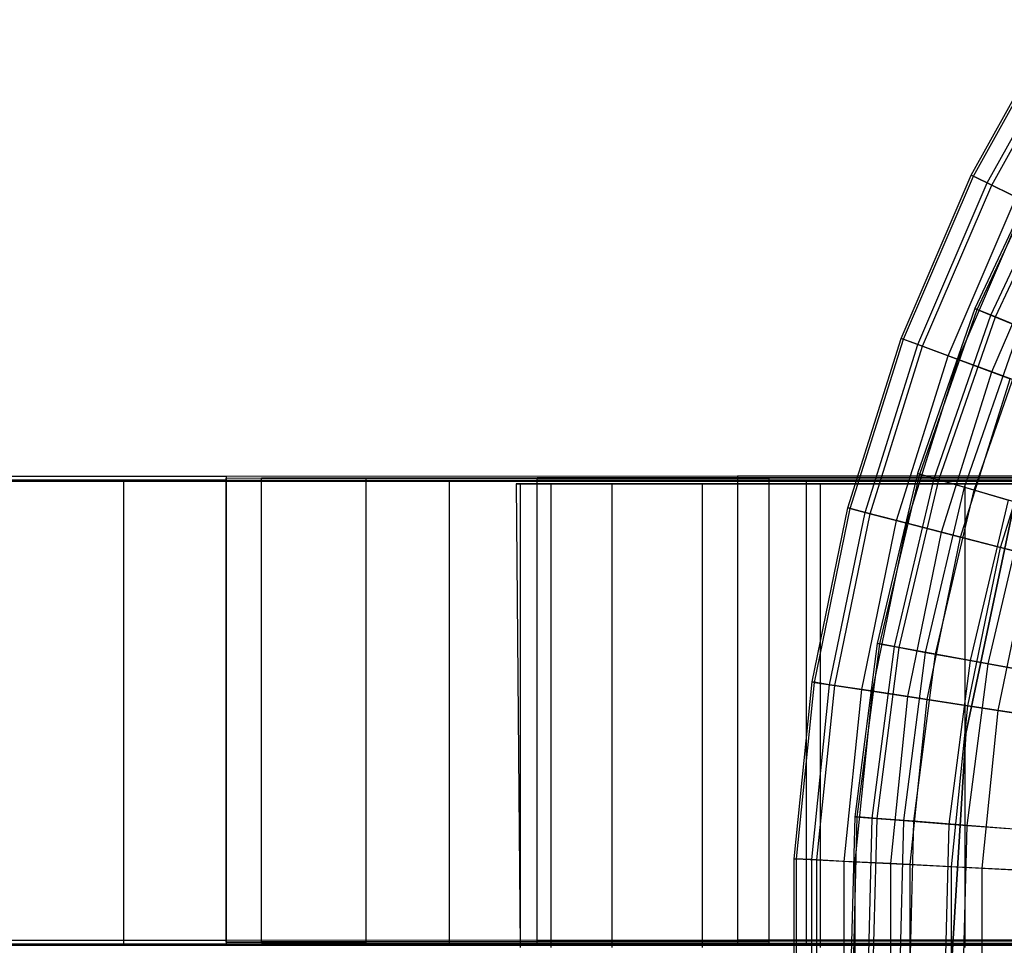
# Model space of a CAD drawing. Extents: x 0.1 to 16.1, y -7 to 7.
# Tile 5 of 108: x 3.7 to 5.4, y 0 to 1.6. Entities that reach past the tile are written whole.
import ezdxf

# ---------------------------------------------------------------- set-up
doc = ezdxf.new("R2010")
doc.units = 0
doc.header["$LTSCALE"] = 2.54
doc.layers.get('0').update_dxf_attribs({"color": 13, "linetype": 'CONTINUOUS'})

# ---------------------------------------------------------------- blocks, each defined once
blk = doc.blocks.new('DROPS_WOOD_C_PM_STL')
at = {"color": 0}
for p, q in [((5.3641, 1.3322, 5.1881), (5.5129, 1.6001, 5.1881)), ((5.3641, 1.3322, 5.1881), (5.5129, 1.6001, 5.1881)), ((5.3681, 1.3303, 4.8891), (5.5166, 1.5978, 4.8891)), ((5.3681, 1.3303, 4.8891), (5.5166, 1.5978, 4.8891)), ((5.3918, 1.3186, 5.5238), (5.539, 1.5838, 5.5238)), ((5.3918, 1.3186, 5.5238), (5.539, 1.5838, 5.5238)), ((5.3997, 1.3148, 4.5921), (5.5464, 1.5792, 4.5921)), ((5.3997, 1.3148, 4.5921), (5.5464, 1.5792, 4.5921)), ((5.4981, 1.3747, 5.1836), (5.3704, 1.102, 5.1836)), ((5.4981, 1.3747, 5.1836), (5.3704, 1.102, 5.1836)), ((5.3744, 1.1003, 4.8947), (5.5019, 1.3727, 4.8947)), ((5.3744, 1.1003, 4.8947), (5.5019, 1.3727, 4.8947)), ((5.3984, 1.0906, 5.5117), (5.5247, 1.3605, 5.5117)), ((5.3984, 1.0906, 5.5117), (5.5247, 1.3605, 5.5117)), ((5.406, 1.0875, 4.6077), (5.532, 1.3566, 4.6077)), ((5.406, 1.0875, 4.6077), (5.532, 1.3566, 4.6077)), ((5.2433, 1.0506, 5.1881), (5.3641, 1.3322, 5.1881)), ((5.2433, 1.0506, 5.1881), (5.3641, 1.3322, 5.1881)), ((5.2474, 1.0491, 4.8891), (5.3681, 1.3303, 4.8891)), ((5.2474, 1.0491, 4.8891), (5.3681, 1.3303, 4.8891)), ((5.3641, 1.3322, 5.1881), (5.3681, 1.3303, 4.8891)), ((5.3641, 1.3322, 5.1881), (5.3681, 1.3303, 4.8891)), ((5.3918, 1.3186, 5.5238), (5.3641, 1.3322, 5.1881)), ((5.3918, 1.3186, 5.5238), (5.3641, 1.3322, 5.1881)), ((5.3681, 1.3303, 4.8891), (5.3997, 1.3148, 4.5921)), ((5.3681, 1.3303, 4.8891), (5.3997, 1.3148, 4.5921)), ((5.2722, 1.0399, 5.5238), (5.3918, 1.3186, 5.5238)), ((5.2722, 1.0399, 5.5238), (5.3918, 1.3186, 5.5238)), ((5.2804, 1.0369, 4.5921), (5.3997, 1.3148, 4.5921)), ((5.2804, 1.0369, 4.5921), (5.3997, 1.3148, 4.5921)), ((5.4419, 1.2941, 5.8561), (5.3918, 1.3186, 5.5238)), ((5.4419, 1.2941, 5.8561), (5.3918, 1.3186, 5.5238)), ((5.3997, 1.3148, 4.5921), (5.4586, 1.2859, 4.3004)), ((5.3997, 1.3148, 4.5921), (5.4586, 1.2859, 4.3004)), ((5.3245, 1.0205, 5.8561), (5.4419, 1.2941, 5.8561)), ((5.3245, 1.0205, 5.8561), (5.4419, 1.2941, 5.8561)), ((5.342, 1.0141, 4.3004), (5.4586, 1.2859, 4.3004)), ((5.342, 1.0141, 4.3004), (5.4586, 1.2859, 4.3004)), ((5.4, 0.9926, 6.1834), (5.5141, 1.2586, 6.1834)), ((5.4, 0.9926, 6.1834), (5.5141, 1.2586, 6.1834)), ((5.3704, 1.102, 5.1836), (5.2715, 0.8175, 5.1836)), ((5.3704, 1.102, 5.1836), (5.2715, 0.8175, 5.1836)), ((5.2756, 0.8163, 4.8947), (5.3744, 1.1003, 4.8947)), ((5.2756, 0.8163, 4.8947), (5.3744, 1.1003, 4.8947)), ((5.3004, 0.8091, 5.5117), (5.3984, 1.0906, 5.5117)), ((5.3004, 0.8091, 5.5117), (5.3984, 1.0906, 5.5117)), ((5.3084, 0.8068, 4.6077), (5.406, 1.0875, 4.6077)), ((5.3084, 0.8068, 4.6077), (5.406, 1.0875, 4.6077)), ((5.3744, 1.1003, 4.8947), (5.3704, 1.102, 5.1836)), ((5.3744, 1.1003, 4.8947), (5.3704, 1.102, 5.1836)), ((5.3704, 1.102, 5.1836), (5.3984, 1.0906, 5.5117)), ((5.3704, 1.102, 5.1836), (5.3984, 1.0906, 5.5117)), ((5.406, 1.0875, 4.6077), (5.3744, 1.1003, 4.8947)), ((5.406, 1.0875, 4.6077), (5.3744, 1.1003, 4.8947)), ((5.3984, 1.0906, 5.5117), (5.4489, 1.07, 5.8366)), ((5.3984, 1.0906, 5.5117), (5.4489, 1.07, 5.8366)), ((5.4649, 1.0635, 4.3258), (5.406, 1.0875, 4.6077)), ((5.4649, 1.0635, 4.3258), (5.406, 1.0875, 4.6077)), ((5.3529, 0.7938, 5.8366), (5.4489, 1.07, 5.8366)), ((5.3529, 0.7938, 5.8366), (5.4489, 1.07, 5.8366)), ((5.3694, 0.789, 4.3258), (5.4649, 1.0635, 4.3258)), ((5.3694, 0.789, 4.3258), (5.4649, 1.0635, 4.3258)), ((5.1516, 0.7582, 5.1881), (5.2433, 1.0506, 5.1881)), ((5.1516, 0.7582, 5.1881), (5.2433, 1.0506, 5.1881)), ((5.1558, 0.7571, 4.8891), (5.2474, 1.0491, 4.8891)), ((5.1558, 0.7571, 4.8891), (5.2474, 1.0491, 4.8891)), ((5.1814, 0.7505, 5.5238), (5.2722, 1.0399, 5.5238)), ((5.1814, 0.7505, 5.5238), (5.2722, 1.0399, 5.5238)), ((5.1899, 0.7483, 4.5921), (5.2804, 1.0369, 4.5921)), ((5.1899, 0.7483, 4.5921), (5.2804, 1.0369, 4.5921)), ((5.2433, 1.0506, 5.1881), (5.2474, 1.0491, 4.8891)), ((5.2433, 1.0506, 5.1881), (5.2474, 1.0491, 4.8891)), ((5.2722, 1.0399, 5.5238), (5.2433, 1.0506, 5.1881)), ((5.2722, 1.0399, 5.5238), (5.2433, 1.0506, 5.1881)), ((5.2474, 1.0491, 4.8891), (5.2804, 1.0369, 4.5921)), ((5.2474, 1.0491, 4.8891), (5.2804, 1.0369, 4.5921)), ((5.3245, 1.0205, 5.8561), (5.2722, 1.0399, 5.5238)), ((5.3245, 1.0205, 5.8561), (5.2722, 1.0399, 5.5238)), ((5.2804, 1.0369, 4.5921), (5.342, 1.0141, 4.3004)), ((5.2804, 1.0369, 4.5921), (5.342, 1.0141, 4.3004)), ((5.2354, 0.7365, 5.8561), (5.3245, 1.0205, 5.8561)), ((5.2354, 0.7365, 5.8561), (5.3245, 1.0205, 5.8561)), ((5.4, 0.9926, 6.1834), (5.3245, 1.0205, 5.8561)), ((5.4, 0.9926, 6.1834), (5.3245, 1.0205, 5.8561)), ((5.2534, 0.7318, 4.3004), (5.342, 1.0141, 4.3004)), ((5.2534, 0.7318, 4.3004), (5.342, 1.0141, 4.3004)), ((5.342, 1.0141, 4.3004), (5.4314, 0.9809, 4.0169)), ((5.342, 1.0141, 4.3004), (5.4314, 0.9809, 4.0169)), ((5.3133, 0.7163, 6.1834), (5.4, 0.9926, 6.1834)), ((5.3133, 0.7163, 6.1834), (5.4, 0.9926, 6.1834)), ((5.4981, 0.9562, 6.5038), (5.4, 0.9926, 6.1834)), ((5.4981, 0.9562, 6.5038), (5.4, 0.9926, 6.1834)), ((5.3458, 0.7079, 4.0169), (5.4314, 0.9809, 4.0169)), ((5.3458, 0.7079, 4.0169), (5.4314, 0.9809, 4.0169)), ((5.4146, 0.6901, 6.5038), (5.4981, 0.9562, 6.5038)), ((5.4146, 0.6901, 6.5038), (5.4981, 0.9562, 6.5038)), ((5.2715, 0.8175, 5.1836), (5.2023, 0.5244, 5.1836)), ((5.2715, 0.8175, 5.1836), (5.2023, 0.5244, 5.1836)), ((5.2066, 0.5236, 4.8947), (5.2756, 0.8163, 4.8947)), ((5.2066, 0.5236, 4.8947), (5.2756, 0.8163, 4.8947)), ((5.2756, 0.8163, 4.8947), (5.2715, 0.8175, 5.1836)), ((5.2756, 0.8163, 4.8947), (5.2715, 0.8175, 5.1836)), ((5.2715, 0.8175, 5.1836), (5.3004, 0.8091, 5.5117)), ((5.2715, 0.8175, 5.1836), (5.3004, 0.8091, 5.5117)), ((5.3084, 0.8068, 4.6077), (5.2756, 0.8163, 4.8947)), ((5.3084, 0.8068, 4.6077), (5.2756, 0.8163, 4.8947)), ((3.2589, 0.8128, 30.9828), (4.08, 0.8131, 30.4387)), ((3.2589, 0.8128, 30.9828), (4.08, 0.8131, 30.4387)), ((4.08, 0.8059, 44.2951), (3.2589, 0.8062, 43.7511)), ((4.08, 0.8059, 44.2951), (3.2589, 0.8062, 43.7511)), ((3.4055, 0.8045, 18.5897), (3.9032, 0.8045, 18.0437)), ((3.9032, 0.8045, 26.6587), (3.4055, 0.8045, 26.1128)), ((3.9032, 0.8045, 26.6587), (3.4055, 0.8045, 26.1128)), ((3.4055, 0.8045, 18.5897), (3.9032, 0.8045, 18.0437)), ((3.9032, 0.8045, 18.0437), (3.9032, 0.0045, 18.0437)), ((3.9032, 0.8045, 18.0437), (4.4642, 0.8045, 17.5631)), ((3.9032, 0.8045, 18.0437), (3.9032, 0.0045, 18.0437)), ((4.4642, 0.8045, 27.1393), (3.9032, 0.8045, 26.6587)), ((3.9032, 0.8045, 26.6587), (3.9032, 0.0045, 26.6587)), ((3.9032, 0.8045, 26.6587), (3.9032, 0.0045, 26.6587)), ((4.4642, 0.8045, 27.1393), (3.9032, 0.8045, 26.6587)), ((3.9032, 0.8045, 18.0437), (4.4642, 0.8045, 17.5631)), ((4.08, 0.8131, 30.4387), (4.9617, 0.8133, 29.9997)), ((4.08, 0.8131, 30.4387), (4.9617, 0.8133, 29.9997)), ((4.08, 0.8131, 30.4387), (4.08, 0.0131, 30.4383)), ((4.08, 0.8131, 30.4387), (4.08, 0.0131, 30.4383)), ((4.08, 0.8095, 37.3669), (4.1408, 0.8099, 36.6723)), ((4.08, 0.8095, 37.3669), (4.1408, 0.8099, 36.6723)), ((4.1408, 0.8091, 38.0615), (4.08, 0.8095, 37.3669)), ((4.08, 0.0095, 37.3665), (4.08, 0.8095, 37.3669)), ((4.1408, 0.8091, 38.0615), (4.08, 0.8095, 37.3669)), ((4.08, 0.0095, 37.3665), (4.08, 0.8095, 37.3669)), ((4.9617, 0.8057, 44.7342), (4.08, 0.8059, 44.2951)), ((4.08, 0.8059, 44.2951), (4.08, 0.0059, 44.2947)), ((4.08, 0.8059, 44.2951), (4.08, 0.0059, 44.2947)), ((4.9617, 0.8057, 44.7342), (4.08, 0.8059, 44.2951)), ((4.1408, 0.8099, 36.6723), (4.3212, 0.8102, 35.9989)), ((4.1408, 0.8099, 36.6723), (4.3212, 0.8102, 35.9989)), ((4.1408, 0.0099, 36.6719), (4.1408, 0.8099, 36.6723)), ((4.1408, 0.0099, 36.6719), (4.1408, 0.8099, 36.6723)), ((4.3212, 0.8088, 38.735), (4.1408, 0.8091, 38.0615)), ((4.1408, 0.0091, 38.0611), (4.1408, 0.8091, 38.0615)), ((4.3212, 0.8088, 38.735), (4.1408, 0.8091, 38.0615)), ((4.1408, 0.0091, 38.0611), (4.1408, 0.8091, 38.0615)), ((4.3212, 0.8102, 35.9989), (4.6159, 0.8105, 35.3669)), ((4.3212, 0.8102, 35.9989), (4.6159, 0.8105, 35.3669)), ((4.3212, 0.0102, 35.9984), (4.3212, 0.8102, 35.9989)), ((4.3212, 0.0102, 35.9984), (4.3212, 0.8102, 35.9989)), ((4.6159, 0.8085, 39.3669), (4.3212, 0.8088, 38.735)), ((4.3212, 0.0088, 38.7346), (4.3212, 0.8088, 38.735)), ((4.6159, 0.8085, 39.3669), (4.3212, 0.8088, 38.735)), ((4.3212, 0.0088, 38.7346), (4.3212, 0.8088, 38.735)), ((4.4642, 0.8045, 17.5631), (4.4642, 0.0045, 17.5631)), ((4.4642, 0.8045, 17.5631), (5.08, 0.8045, 17.1551)), ((4.4642, 0.8045, 17.5631), (4.4642, 0.0045, 17.5631)), ((5.08, 0.8045, 27.5474), (4.4642, 0.8045, 27.1393)), ((4.4642, 0.8045, 27.1393), (4.4642, 0.0045, 27.1393)), ((4.4642, 0.8045, 27.1393), (4.4642, 0.0045, 27.1393)), ((5.08, 0.8045, 27.5474), (4.4642, 0.8045, 27.1393)), ((4.4642, 0.8045, 17.5631), (5.08, 0.8045, 17.1551)), ((4.5866, 0.8, 37.5924), (4.58, 0.8, 37.3769)), ((4.58, 0.8, 37.3769), (4.5866, 0, 37.5924)), ((4.58, 0.8, 37.3769), (4.5866, 0, 37.5924)), ((4.58, 0.8, 37.3769), (4.5866, 0, 37.1614)), ((4.58, 0.8, 37.3769), (4.5866, 0, 37.1614)), ((4.58, 0.8, 37.3769), (4.5866, 0.8, 37.1614)), ((4.58, 0.8, 37.3769), (4.5866, 0.8, 37.1614)), ((4.5866, 0.8, 37.5924), (4.58, 0.8, 37.3769)), ((4.5866, 0.8, 37.1614), (4.5866, 0, 37.1614)), ((4.5866, 0.8, 37.1614), (4.6396, 0.8, 36.7338)), ((4.6396, 0.8, 38.02), (4.5866, 0.8, 37.5924)), ((4.5866, 0.8, 37.5924), (4.5866, 0, 37.5924)), ((4.5866, 0.8, 37.5924), (4.5866, 0, 37.5924)), ((4.5866, 0.8, 37.1614), (4.5866, 0, 37.1614)), ((4.6396, 0.8, 38.02), (4.5866, 0.8, 37.5924)), ((4.5866, 0.8, 37.1614), (4.6396, 0.8, 36.7338)), ((4.6159, 0.8105, 35.3669), (5.0158, 0.8108, 34.7958)), ((4.6159, 0.8105, 35.3669), (5.0158, 0.8108, 34.7958)), ((4.6159, 0.0105, 35.3665), (4.6159, 0.8105, 35.3669)), ((4.6159, 0.0105, 35.3665), (4.6159, 0.8105, 35.3669)), ((5.0158, 0.8082, 39.9381), (4.6159, 0.8085, 39.3669)), ((4.6159, 0.0085, 39.3665), (4.6159, 0.8085, 39.3669)), ((5.0158, 0.8082, 39.9381), (4.6159, 0.8085, 39.3669)), ((4.6159, 0.0085, 39.3665), (4.6159, 0.8085, 39.3669)), ((4.6396, 0.8, 36.7338), (4.6396, 0, 36.7338)), ((4.6396, 0.8, 36.7338), (4.7447, 0.8, 36.3159)), ((4.6396, 0.8, 36.7338), (4.6396, 0, 36.7338)), ((4.7447, 0.8, 38.4379), (4.6396, 0.8, 38.02)), ((4.6396, 0.8, 38.02), (4.6396, 0, 38.02)), ((4.6396, 0.8, 38.02), (4.6396, 0, 38.02)), ((4.7447, 0.8, 38.4379), (4.6396, 0.8, 38.02)), ((4.6396, 0.8, 36.7338), (4.7447, 0.8, 36.3159)), ((4.7447, 0.8, 36.3159), (4.7447, 0, 36.3159)), ((4.7447, 0.8, 36.3159), (4.9004, 0.8, 35.914)), ((4.7447, 0.8, 36.3159), (4.7447, 0, 36.3159)), ((4.9004, 0.8, 38.8398), (4.7447, 0.8, 38.4379)), ((4.7447, 0.8, 38.4379), (4.7447, 0, 38.4379)), ((4.7447, 0.8, 38.4379), (4.7447, 0, 38.4379)), ((4.9004, 0.8, 38.8398), (4.7447, 0.8, 38.4379)), ((4.7447, 0.8, 36.3159), (4.9004, 0.8, 35.914)), ((4.9004, 0.8, 35.914), (4.9004, 0, 35.914)), ((4.9004, 0.8, 35.914), (5.1042, 0.8, 35.5344)), ((4.9004, 0.8, 35.914), (4.9004, 0, 35.914)), ((5.1042, 0.8, 39.2194), (4.9004, 0.8, 38.8398)), ((4.9004, 0.8, 38.8398), (4.9004, 0, 38.8398)), ((4.9004, 0.8, 38.8398), (4.9004, 0, 38.8398)), ((5.1042, 0.8, 39.2194), (4.9004, 0.8, 38.8398)), ((4.9004, 0.8, 35.914), (5.1042, 0.8, 35.5344)), ((4.9617, 0.8133, 29.9997), (5.8907, 0.8135, 29.6723)), ((4.9617, 0.8133, 29.9997), (5.8907, 0.8135, 29.6723)), ((4.9617, 0.8133, 29.9997), (4.9617, 0.0133, 29.9993)), ((4.9617, 0.8133, 29.9997), (4.9617, 0.0133, 29.9993)), ((5.8907, 0.8055, 45.0615), (4.9617, 0.8057, 44.7342)), ((4.9617, 0.8057, 44.7342), (4.9617, 0.0057, 44.7338)), ((4.9617, 0.8057, 44.7342), (4.9617, 0.0057, 44.7338)), ((5.8907, 0.8055, 45.0615), (4.9617, 0.8057, 44.7342)), ((5.0158, 0.8108, 34.7958), (5.5088, 0.8111, 34.3028)), ((5.0158, 0.8108, 34.7958), (5.5088, 0.8111, 34.3028)), ((5.0158, 0.0108, 34.7954), (5.0158, 0.8108, 34.7958)), ((5.0158, 0.0108, 34.7954), (5.0158, 0.8108, 34.7958)), ((5.5088, 0.8079, 40.4311), (5.0158, 0.8082, 39.9381)), ((5.0158, 0.0082, 39.9377), (5.0158, 0.8082, 39.9381)), ((5.5088, 0.8079, 40.4311), (5.0158, 0.8082, 39.9381)), ((5.0158, 0.0082, 39.9377), (5.0158, 0.8082, 39.9381)), ((5.08, 0.8045, 17.1551), (5.08, 0.0045, 17.1551)), ((5.08, 0.8045, 17.1551), (5.7413, 0.8045, 16.8258)), ((5.08, 0.8045, 17.1551), (5.08, 0.0045, 17.1551)), ((5.7413, 0.8045, 27.8766), (5.08, 0.8045, 27.5474)), ((5.08, 0.8045, 27.5474), (5.08, 0.0045, 27.5474)), ((5.08, 0.8045, 27.5474), (5.08, 0.0045, 27.5474)), ((5.7413, 0.8045, 27.8766), (5.08, 0.8045, 27.5474)), ((5.08, 0.8045, 17.1551), (5.7413, 0.8045, 16.8258)), ((5.1042, 0.8, 35.5344), (5.1042, 0, 35.5344)), ((5.1042, 0.8, 35.5344), (5.3532, 0.8, 35.1827)), ((5.1042, 0.8, 35.5344), (5.1042, 0, 35.5344)), ((5.3532, 0.8, 39.5711), (5.1042, 0.8, 39.2194)), ((5.1042, 0.8, 39.2194), (5.1042, 0, 39.2194)), ((5.1042, 0.8, 39.2194), (5.1042, 0, 39.2194)), ((5.3532, 0.8, 39.5711), (5.1042, 0.8, 39.2194)), ((5.1042, 0.8, 35.5344), (5.3532, 0.8, 35.1827)), ((5.232, 0.519, 5.5117), (5.3004, 0.8091, 5.5117)), ((5.232, 0.519, 5.5117), (5.3004, 0.8091, 5.5117)), ((5.2401, 0.5175, 4.6077), (5.3084, 0.8068, 4.6077)), ((5.2401, 0.5175, 4.6077), (5.3084, 0.8068, 4.6077)), ((5.3004, 0.8091, 5.5117), (5.3529, 0.7938, 5.8366)), ((5.3004, 0.8091, 5.5117), (5.3529, 0.7938, 5.8366)), ((5.3694, 0.789, 4.3258), (5.3084, 0.8068, 4.6077)), ((5.3694, 0.789, 4.3258), (5.3084, 0.8068, 4.6077)), ((5.3532, 0.8, 35.1827), (5.3532, 0, 35.1827)), ((5.3532, 0.8, 35.1827), (5.6435, 0.8, 34.8642)), ((5.3532, 0.8, 35.1827), (5.3532, 0, 35.1827)), ((5.6435, 0.8, 39.8896), (5.3532, 0.8, 39.5711)), ((5.3532, 0.8, 39.5711), (5.3532, 0, 39.5711)), ((5.3532, 0.8, 39.5711), (5.3532, 0, 39.5711)), ((5.6435, 0.8, 39.8896), (5.3532, 0.8, 39.5711)), ((5.3532, 0.8, 35.1827), (5.6435, 0.8, 34.8642)), ((5.2857, 0.5092, 5.8366), (5.3529, 0.7938, 5.8366)), ((5.2857, 0.5092, 5.8366), (5.3529, 0.7938, 5.8366)), ((5.3027, 0.5061, 4.3258), (5.3694, 0.789, 4.3258)), ((5.3027, 0.5061, 4.3258), (5.3694, 0.789, 4.3258)), ((5.3529, 0.7938, 5.8366), (5.4284, 0.7718, 6.1565)), ((5.3529, 0.7938, 5.8366), (5.4284, 0.7718, 6.1565)), ((5.4581, 0.7632, 4.052), (5.3694, 0.789, 4.3258)), ((5.4581, 0.7632, 4.052), (5.3694, 0.789, 4.3258)), ((5.3631, 0.4951, 6.1565), (5.4284, 0.7718, 6.1565)), ((5.3631, 0.4951, 6.1565), (5.4284, 0.7718, 6.1565)), ((5.0899, 0.4581, 5.1881), (5.1516, 0.7582, 5.1881)), ((5.0899, 0.4581, 5.1881), (5.1516, 0.7582, 5.1881)), ((5.0942, 0.4574, 4.8891), (5.1558, 0.7571, 4.8891)), ((5.0942, 0.4574, 4.8891), (5.1558, 0.7571, 4.8891)), ((5.1203, 0.4534, 5.5238), (5.1814, 0.7505, 5.5238)), ((5.1203, 0.4534, 5.5238), (5.1814, 0.7505, 5.5238)), ((5.129, 0.4521, 4.5921), (5.1899, 0.7483, 4.5921)), ((5.129, 0.4521, 4.5921), (5.1899, 0.7483, 4.5921)), ((5.1516, 0.7582, 5.1881), (5.1558, 0.7571, 4.8891)), ((5.1516, 0.7582, 5.1881), (5.1558, 0.7571, 4.8891)), ((5.1814, 0.7505, 5.5238), (5.1516, 0.7582, 5.1881)), ((5.1814, 0.7505, 5.5238), (5.1516, 0.7582, 5.1881)), ((5.1558, 0.7571, 4.8891), (5.1899, 0.7483, 4.5921)), ((5.1558, 0.7571, 4.8891), (5.1899, 0.7483, 4.5921)), ((5.2354, 0.7365, 5.8561), (5.1814, 0.7505, 5.5238)), ((5.2354, 0.7365, 5.8561), (5.1814, 0.7505, 5.5238)), ((5.1899, 0.7483, 4.5921), (5.2534, 0.7318, 4.3004)), ((5.1899, 0.7483, 4.5921), (5.2534, 0.7318, 4.3004)), ((5.3549, 0.3695, 213.1031), (5.4378, 0.7623, 213.1031)), ((5.4378, 0.7623, 220.7031), (5.3549, 0.3695, 220.7031)), ((5.3549, 0.3695, 213.1031), (5.4378, 0.7623, 213.1031)), ((5.4378, 0.7623, 220.7031), (5.3549, 0.3695, 220.7031)), ((5.3935, 0.4896, 4.052), (5.4581, 0.7632, 4.052)), ((5.3935, 0.4896, 4.052), (5.4581, 0.7632, 4.052)), ((5.1755, 0.445, 5.8561), (5.2354, 0.7365, 5.8561)), ((5.1755, 0.445, 5.8561), (5.2354, 0.7365, 5.8561)), ((5.1939, 0.4421, 4.3004), (5.2534, 0.7318, 4.3004)), ((5.1939, 0.4421, 4.3004), (5.2534, 0.7318, 4.3004)), ((5.3133, 0.7163, 6.1834), (5.2354, 0.7365, 5.8561)), ((5.3133, 0.7163, 6.1834), (5.2354, 0.7365, 5.8561)), ((5.2534, 0.7318, 4.3004), (5.3458, 0.7079, 4.0169)), ((5.2534, 0.7318, 4.3004), (5.3458, 0.7079, 4.0169)), ((5.255, 0.4328, 6.1834), (5.3133, 0.7163, 6.1834)), ((5.255, 0.4328, 6.1834), (5.3133, 0.7163, 6.1834)), ((5.4146, 0.6901, 6.5038), (5.3133, 0.7163, 6.1834)), ((5.4146, 0.6901, 6.5038), (5.3133, 0.7163, 6.1834)), ((5.2882, 0.4277, 4.0169), (5.3458, 0.7079, 4.0169)), ((5.2882, 0.4277, 4.0169), (5.3458, 0.7079, 4.0169)), ((5.3458, 0.7079, 4.0169), (5.4659, 0.6768, 3.7448)), ((5.3458, 0.7079, 4.0169), (5.4659, 0.6768, 3.7448)), ((5.3585, 0.4169, 6.5038), (5.4146, 0.6901, 6.5038)), ((5.3585, 0.4169, 6.5038), (5.4146, 0.6901, 6.5038)), ((5.5388, 0.658, 6.8155), (5.4146, 0.6901, 6.5038)), ((5.5388, 0.658, 6.8155), (5.4146, 0.6901, 6.5038)), ((5.4109, 0.4089, 3.7448), (5.4659, 0.6768, 3.7448)), ((5.4109, 0.4089, 3.7448), (5.4659, 0.6768, 3.7448)), ((5.2023, 0.5244, 5.1836), (5.1636, 0.2257, 5.1836)), ((5.2023, 0.5244, 5.1836), (5.1636, 0.2257, 5.1836)), ((5.1679, 0.2254, 4.8947), (5.2066, 0.5236, 4.8947)), ((5.1679, 0.2254, 4.8947), (5.2066, 0.5236, 4.8947)), ((5.1937, 0.2234, 5.5117), (5.232, 0.519, 5.5117)), ((5.1937, 0.2234, 5.5117), (5.232, 0.519, 5.5117)), ((5.202, 0.2228, 4.6077), (5.2401, 0.5175, 4.6077)), ((5.202, 0.2228, 4.6077), (5.2401, 0.5175, 4.6077)), ((5.2066, 0.5236, 4.8947), (5.2023, 0.5244, 5.1836)), ((5.2066, 0.5236, 4.8947), (5.2023, 0.5244, 5.1836)), ((5.2023, 0.5244, 5.1836), (5.232, 0.519, 5.5117)), ((5.2023, 0.5244, 5.1836), (5.232, 0.519, 5.5117)), ((5.2401, 0.5175, 4.6077), (5.2066, 0.5236, 4.8947)), ((5.2401, 0.5175, 4.6077), (5.2066, 0.5236, 4.8947)), ((5.232, 0.519, 5.5117), (5.2857, 0.5092, 5.8366)), ((5.232, 0.519, 5.5117), (5.2857, 0.5092, 5.8366)), ((5.3027, 0.5061, 4.3258), (5.2401, 0.5175, 4.6077)), ((5.3027, 0.5061, 4.3258), (5.2401, 0.5175, 4.6077)), ((5.2481, 0.2192, 5.8366), (5.2857, 0.5092, 5.8366)), ((5.2481, 0.2192, 5.8366), (5.2857, 0.5092, 5.8366)), ((5.2654, 0.2179, 4.3258), (5.3027, 0.5061, 4.3258)), ((5.2654, 0.2179, 4.3258), (5.3027, 0.5061, 4.3258)), ((5.2857, 0.5092, 5.8366), (5.3631, 0.4951, 6.1565)), ((5.2857, 0.5092, 5.8366), (5.3631, 0.4951, 6.1565)), ((5.3935, 0.4896, 4.052), (5.3027, 0.5061, 4.3258)), ((5.3935, 0.4896, 4.052), (5.3027, 0.5061, 4.3258)), ((5.3266, 0.2131, 6.1565), (5.3631, 0.4951, 6.1565)), ((5.3266, 0.2131, 6.1565), (5.3631, 0.4951, 6.1565)), ((5.3631, 0.4951, 6.1565), (5.4638, 0.4768, 6.4696)), ((5.3631, 0.4951, 6.1565), (5.4638, 0.4768, 6.4696)), ((5.3574, 0.2107, 4.052), (5.3935, 0.4896, 4.052)), ((5.3574, 0.2107, 4.052), (5.3935, 0.4896, 4.052)), ((5.5117, 0.468, 3.7892), (5.3935, 0.4896, 4.052)), ((5.5117, 0.468, 3.7892), (5.3935, 0.4896, 4.052)), ((5.0589, 0.1532, 5.1881), (5.0899, 0.4581, 5.1881)), ((5.0589, 0.1532, 5.1881), (5.0899, 0.4581, 5.1881)), ((5.0633, 0.153, 4.8891), (5.0942, 0.4574, 4.8891)), ((5.0633, 0.153, 4.8891), (5.0942, 0.4574, 4.8891)), ((5.0897, 0.1517, 5.5238), (5.1203, 0.4534, 5.5238)), ((5.0897, 0.1517, 5.5238), (5.1203, 0.4534, 5.5238)), ((5.0899, 0.4581, 5.1881), (5.0942, 0.4574, 4.8891)), ((5.0899, 0.4581, 5.1881), (5.0942, 0.4574, 4.8891)), ((5.1203, 0.4534, 5.5238), (5.0899, 0.4581, 5.1881)), ((5.1203, 0.4534, 5.5238), (5.0899, 0.4581, 5.1881)), ((5.0942, 0.4574, 4.8891), (5.129, 0.4521, 4.5921)), ((5.0942, 0.4574, 4.8891), (5.129, 0.4521, 4.5921)), ((5.0984, 0.1512, 4.5921), (5.129, 0.4521, 4.5921)), ((5.0984, 0.1512, 4.5921), (5.129, 0.4521, 4.5921)), ((5.1755, 0.445, 5.8561), (5.1203, 0.4534, 5.5238)), ((5.1755, 0.445, 5.8561), (5.1203, 0.4534, 5.5238)), ((5.129, 0.4521, 4.5921), (5.1939, 0.4421, 4.3004)), ((5.129, 0.4521, 4.5921), (5.1939, 0.4421, 4.3004)), ((5.1454, 0.1488, 5.8561), (5.1755, 0.445, 5.8561)), ((5.1454, 0.1488, 5.8561), (5.1755, 0.445, 5.8561)), ((5.164, 0.1479, 4.3004), (5.1939, 0.4421, 4.3004)), ((5.164, 0.1479, 4.3004), (5.1939, 0.4421, 4.3004)), ((5.255, 0.4328, 6.1834), (5.1755, 0.445, 5.8561)), ((5.255, 0.4328, 6.1834), (5.1755, 0.445, 5.8561)), ((5.1939, 0.4421, 4.3004), (5.2882, 0.4277, 4.0169)), ((5.1939, 0.4421, 4.3004), (5.2882, 0.4277, 4.0169)), ((5.2257, 0.1448, 6.1834), (5.255, 0.4328, 6.1834)), ((5.2257, 0.1448, 6.1834), (5.255, 0.4328, 6.1834)), ((5.3585, 0.4169, 6.5038), (5.255, 0.4328, 6.1834)), ((5.3585, 0.4169, 6.5038), (5.255, 0.4328, 6.1834)), ((5.2592, 0.1431, 4.0169), (5.2882, 0.4277, 4.0169)), ((5.2592, 0.1431, 4.0169), (5.2882, 0.4277, 4.0169)), ((5.2882, 0.4277, 4.0169), (5.4109, 0.4089, 3.7448)), ((5.2882, 0.4277, 4.0169), (5.4109, 0.4089, 3.7448)), ((5.3303, 0.1395, 6.5038), (5.3585, 0.4169, 6.5038)), ((5.3303, 0.1395, 6.5038), (5.3585, 0.4169, 6.5038)), ((5.4853, 0.3975, 6.8155), (5.3585, 0.4169, 6.5038)), ((5.4853, 0.3975, 6.8155), (5.3585, 0.4169, 6.5038)), ((5.3832, 0.1368, 3.7448), (5.4109, 0.4089, 3.7448)), ((5.3832, 0.1368, 3.7448), (5.4109, 0.4089, 3.7448)), ((5.4109, 0.4089, 3.7448), (5.5606, 0.386, 3.487)), ((5.4109, 0.4089, 3.7448), (5.5606, 0.386, 3.487)), ((5.3302, -0.0312, 213.1031), (5.3549, 0.3695, 213.1031)), ((5.3549, 0.3695, 220.7031), (5.3302, -0.0312, 220.7031)), ((5.3302, -0.0312, 213.1031), (5.3549, 0.3695, 213.1031)), ((5.3549, 0.3695, 220.7031), (5.3302, -0.0312, 220.7031)), ((5.3549, 0.3695, 213.1031), (5.3549, 0.3695, 220.7031)), ((5.3549, 0.3695, 213.1031), (5.3549, 0.3695, 220.7031)), ((5.1636, 0.2257, 5.1836), (5.1559, -0.0753, 5.1836)), ((5.1636, 0.2257, 5.1836), (5.1559, -0.0753, 5.1836)), ((5.1602, -0.0752, 4.8947), (5.1679, 0.2254, 4.8947)), ((5.1602, -0.0752, 4.8947), (5.1679, 0.2254, 4.8947)), ((5.1679, 0.2254, 4.8947), (5.1636, 0.2257, 5.1836)), ((5.1679, 0.2254, 4.8947), (5.1636, 0.2257, 5.1836)), ((5.1636, 0.2257, 5.1836), (5.1937, 0.2234, 5.5117)), ((5.1636, 0.2257, 5.1836), (5.1937, 0.2234, 5.5117)), ((5.202, 0.2228, 4.6077), (5.1679, 0.2254, 4.8947)), ((5.202, 0.2228, 4.6077), (5.1679, 0.2254, 4.8947)), ((5.186, -0.0745, 5.5117), (5.1937, 0.2234, 5.5117)), ((5.186, -0.0745, 5.5117), (5.1937, 0.2234, 5.5117)), ((5.1937, 0.2234, 5.5117), (5.2481, 0.2192, 5.8366)), ((5.1937, 0.2234, 5.5117), (5.2481, 0.2192, 5.8366)), ((5.1943, -0.0743, 4.6077), (5.202, 0.2228, 4.6077)), ((5.1943, -0.0743, 4.6077), (5.202, 0.2228, 4.6077)), ((5.2654, 0.2179, 4.3258), (5.202, 0.2228, 4.6077)), ((5.2654, 0.2179, 4.3258), (5.202, 0.2228, 4.6077)), ((5.2406, -0.0731, 5.8366), (5.2481, 0.2192, 5.8366)), ((5.2406, -0.0731, 5.8366), (5.2481, 0.2192, 5.8366)), ((5.2481, 0.2192, 5.8366), (5.3266, 0.2131, 6.1565)), ((5.2481, 0.2192, 5.8366), (5.3266, 0.2131, 6.1565)), ((5.2579, -0.0727, 4.3258), (5.2654, 0.2179, 4.3258)), ((5.2579, -0.0727, 4.3258), (5.2654, 0.2179, 4.3258)), ((5.3574, 0.2107, 4.052), (5.2654, 0.2179, 4.3258)), ((5.3574, 0.2107, 4.052), (5.2654, 0.2179, 4.3258)), ((5.3193, -0.0711, 6.1565), (5.3266, 0.2131, 6.1565)), ((5.3193, -0.0711, 6.1565), (5.3266, 0.2131, 6.1565)), ((5.3266, 0.2131, 6.1565), (5.4286, 0.2052, 6.4696)), ((5.3266, 0.2131, 6.1565), (5.4286, 0.2052, 6.4696)), ((5.3502, -0.0703, 4.052), (5.3574, 0.2107, 4.052)), ((5.3502, -0.0703, 4.052), (5.3574, 0.2107, 4.052)), ((5.4771, 0.2015, 3.7892), (5.3574, 0.2107, 4.052)), ((5.4771, 0.2015, 3.7892), (5.3574, 0.2107, 4.052)), ((5.0589, -0.1532, 5.1881), (5.0589, 0.1532, 5.1881)), ((5.0589, 0.1532, 5.1881), (5.0633, 0.153, 4.8891)), ((5.0589, 0.1532, 5.1881), (5.0633, 0.153, 4.8891)), ((5.0897, 0.1517, 5.5238), (5.0589, 0.1532, 5.1881)), ((5.0589, -0.1532, 5.1881), (5.0589, 0.1532, 5.1881)), ((5.0897, 0.1517, 5.5238), (5.0589, 0.1532, 5.1881)), ((5.0633, -0.153, 4.8891), (5.0633, 0.153, 4.8891)), ((5.0633, 0.153, 4.8891), (5.0984, 0.1512, 4.5921)), ((5.0633, 0.153, 4.8891), (5.0984, 0.1512, 4.5921)), ((5.0633, -0.153, 4.8891), (5.0633, 0.153, 4.8891)), ((5.0897, -0.1517, 5.5238), (5.0897, 0.1517, 5.5238)), ((5.1454, 0.1488, 5.8561), (5.0897, 0.1517, 5.5238)), ((5.0897, -0.1517, 5.5238), (5.0897, 0.1517, 5.5238)), ((5.1454, 0.1488, 5.8561), (5.0897, 0.1517, 5.5238)), ((5.0984, -0.1512, 4.5921), (5.0984, 0.1512, 4.5921)), ((5.0984, 0.1512, 4.5921), (5.164, 0.1479, 4.3004)), ((5.0984, 0.1512, 4.5921), (5.164, 0.1479, 4.3004)), ((5.0984, -0.1512, 4.5921), (5.0984, 0.1512, 4.5921)), ((5.1454, -0.1488, 5.8561), (5.1454, 0.1488, 5.8561)), ((5.1454, -0.1488, 5.8561), (5.1454, 0.1488, 5.8561)), ((5.2257, 0.1448, 6.1834), (5.1454, 0.1488, 5.8561)), ((5.2257, 0.1448, 6.1834), (5.1454, 0.1488, 5.8561)), ((5.164, -0.1479, 4.3004), (5.164, 0.1479, 4.3004)), ((5.164, 0.1479, 4.3004), (5.2592, 0.1431, 4.0169)), ((5.164, 0.1479, 4.3004), (5.2592, 0.1431, 4.0169)), ((5.164, -0.1479, 4.3004), (5.164, 0.1479, 4.3004)), ((5.2257, -0.1448, 6.1834), (5.2257, 0.1448, 6.1834)), ((5.3303, 0.1395, 6.5038), (5.2257, 0.1448, 6.1834)), ((5.2257, -0.1448, 6.1834), (5.2257, 0.1448, 6.1834)), ((5.3303, 0.1395, 6.5038), (5.2257, 0.1448, 6.1834)), ((5.2592, -0.1431, 4.0169), (5.2592, 0.1431, 4.0169)), ((5.2592, 0.1431, 4.0169), (5.3832, 0.1368, 3.7448)), ((5.2592, 0.1431, 4.0169), (5.3832, 0.1368, 3.7448)), ((5.2592, -0.1431, 4.0169), (5.2592, 0.1431, 4.0169)), ((5.3303, -0.1395, 6.5038), (5.3303, 0.1395, 6.5038)), ((5.4584, 0.133, 6.8155), (5.3303, 0.1395, 6.5038)), ((5.3303, -0.1395, 6.5038), (5.3303, 0.1395, 6.5038)), ((5.4584, 0.133, 6.8155), (5.3303, 0.1395, 6.5038)), ((5.3832, -0.1368, 3.7448), (5.3832, 0.1368, 3.7448)), ((5.3832, 0.1368, 3.7448), (5.5345, 0.1291, 3.487)), ((5.3832, 0.1368, 3.7448), (5.5345, 0.1291, 3.487)), ((5.3832, -0.1368, 3.7448), (5.3832, 0.1368, 3.7448)), ((3.2589, 0.0128, 30.9824), (4.08, 0.0131, 30.4383)), ((3.2589, 0.0128, 30.9824), (4.08, 0.0131, 30.4383)), ((4.08, 0.0059, 44.2947), (3.2589, 0.0062, 43.7507)), ((4.08, 0.0059, 44.2947), (3.2589, 0.0062, 43.7507)), ((3.9032, 0.0045, 18.0437), (3.4055, 0.0045, 18.5897)), ((3.4055, 0.0045, 26.1128), (3.9032, 0.0045, 26.6587)), ((3.4055, 0.0045, 26.1128), (3.9032, 0.0045, 26.6587)), ((3.9032, 0.0045, 18.0437), (3.4055, 0.0045, 18.5897)), ((4.4642, 0.0045, 17.5631), (3.9032, 0.0045, 18.0437)), ((3.9032, 0.0045, 26.6587), (4.4642, 0.0045, 27.1393)), ((4.4642, 0.0045, 17.5631), (3.9032, 0.0045, 18.0437)), ((3.9032, 0.0045, 26.6587), (4.4642, 0.0045, 27.1393)), ((4.08, 0.0131, 30.4383), (4.9617, 0.0133, 29.9993)), ((4.08, 0.0131, 30.4383), (4.9617, 0.0133, 29.9993)), ((4.1408, 0.0099, 36.6719), (4.08, 0.0095, 37.3665)), ((4.1408, 0.0099, 36.6719), (4.08, 0.0095, 37.3665)), ((4.08, 0.0095, 37.3665), (4.1408, 0.0091, 38.0611)), ((4.08, 0.0095, 37.3665), (4.1408, 0.0091, 38.0611)), ((4.9617, 0.0057, 44.7338), (4.08, 0.0059, 44.2947)), ((4.9617, 0.0057, 44.7338), (4.08, 0.0059, 44.2947)), ((4.3212, 0.0102, 35.9984), (4.1408, 0.0099, 36.6719)), ((4.3212, 0.0102, 35.9984), (4.1408, 0.0099, 36.6719)), ((4.1408, 0.0091, 38.0611), (4.3212, 0.0088, 38.7346)), ((4.1408, 0.0091, 38.0611), (4.3212, 0.0088, 38.7346)), ((4.6159, 0.0105, 35.3665), (4.3212, 0.0102, 35.9984)), ((4.6159, 0.0105, 35.3665), (4.3212, 0.0102, 35.9984)), ((4.3212, 0.0088, 38.7346), (4.6159, 0.0085, 39.3665)), ((4.3212, 0.0088, 38.7346), (4.6159, 0.0085, 39.3665)), ((5.08, 0.0045, 17.1551), (4.4642, 0.0045, 17.5631)), ((4.4642, 0.0045, 27.1393), (5.08, 0.0045, 27.5474)), ((5.08, 0.0045, 17.1551), (4.4642, 0.0045, 17.5631)), ((4.4642, 0.0045, 27.1393), (5.08, 0.0045, 27.5474)), ((5.0158, 0.0108, 34.7954), (4.6159, 0.0105, 35.3665)), ((5.0158, 0.0108, 34.7954), (4.6159, 0.0105, 35.3665)), ((4.6159, 0.0085, 39.3665), (5.0158, 0.0082, 39.9377)), ((4.6159, 0.0085, 39.3665), (5.0158, 0.0082, 39.9377)), ((4.9617, 0.0133, 29.9993), (5.8907, 0.0135, 29.6719)), ((4.9617, 0.0133, 29.9993), (5.8907, 0.0135, 29.6719)), ((5.8907, 0.0055, 45.0611), (4.9617, 0.0057, 44.7338)), ((5.8907, 0.0055, 45.0611), (4.9617, 0.0057, 44.7338)), ((5.5088, 0.0111, 34.3023), (5.0158, 0.0108, 34.7954)), ((5.5088, 0.0111, 34.3023), (5.0158, 0.0108, 34.7954)), ((5.0158, 0.0082, 39.9377), (5.5088, 0.0079, 40.4307)), ((5.0158, 0.0082, 39.9377), (5.5088, 0.0079, 40.4307)), ((5.7413, 0.0045, 16.8258), (5.08, 0.0045, 17.1551)), ((5.08, 0.0045, 27.5474), (5.7413, 0.0045, 27.8766)), ((5.7413, 0.0045, 16.8258), (5.08, 0.0045, 17.1551)), ((5.08, 0.0045, 27.5474), (5.7413, 0.0045, 27.8766))]:
    blk.add_line(p, q, dxfattribs=at)

msp = doc.modelspace()

# ---------------------------------------------------------------- block references
at = {"color": 0}
msp.add_blockref('DROPS_WOOD_C_PM_STL', (0, 0), dxfattribs=at)

doc.saveas('drawing.dxf')
